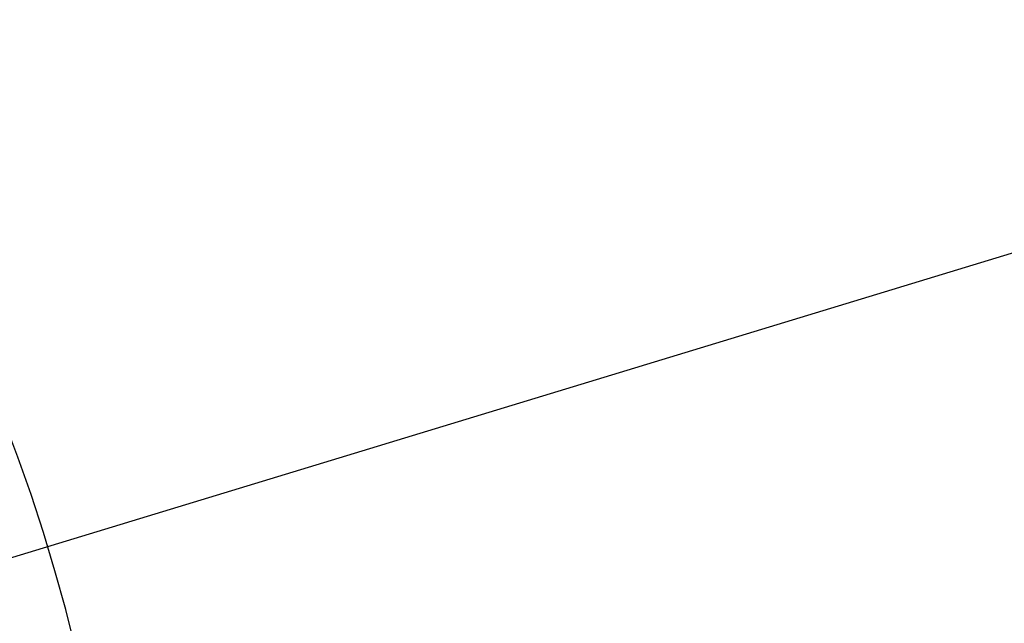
# Model space of a CAD drawing. Header units: millimetres. Extents: x -2031 to 1277, y -458 to 5880.
# Tile 60 of 62: x -264 to -137, y 5196 to 5274. Entities that reach past the tile are written whole.
import ezdxf

# ---------------------------------------------------------------- set-up
doc = ezdxf.new("R2010")
doc.units = ezdxf.units.MM
doc.header["$LTSCALE"] = 5
doc.header["$PDSIZE"] = -1
doc.layers.add('重要标记', color=1, linetype='Continuous', lineweight=25)
doc.dimstyles.new('ISO-25', dxfattribs={"dimtxt": 18, "dimasz": 12, "dimexe": 7, "dimexo": 0.625, "dimtad": 1, "dimtoh": 1, "dimtxsty": 'Standard', "dimcen": 2.5, "dimclrd": 1, "dimclre": 1, "dimclrt": 4, "dimadec": 0, "dimazin": 0, "dimtfac": 1, "dimtmove": 0, "dimatfit": 3, "dimfxl": 1, "dimarcsym": 0})

# ---------------------------------------------------------------- blocks, each defined once
blk = doc.blocks.new('*D51')
at = {"layer": 'Defpoints', "color": 0, "linetype": 'ByBlock', "transparency": 16777216}
for p in [(-572.38, 5350.58), (-1052.28, 5239.67), (-672.9, 5138.96), (-481.09, 5138.96), (-61.63, 5138.96)]:
    blk.add_point(p, dxfattribs=at)
at = {"layer": '重要标记', "color": 1, "linetype": 'ByBlock', "lineweight": -2, "transparency": 16777216}
blk.add_arc((-481.09, 5138.96), 230.46, 2.9837, 167.0163, dxfattribs=at)
at = {"layer": '重要标记', "color": 1, "linetype": 'ByBlock', "transparency": 16777216}
for points in [[(-703.71, 5190.34), (-707.63, 5191.14), (-708.06, 5178.98)], [(-248.94, 5151.01), (-252.94, 5150.9), (-250.63, 5138.96)]]:
    blk.add_solid(points, dxfattribs=at)
at = {"layer": '重要标记', "color": 4, "linetype": 'ByBlock', "transparency": 16777216, "insert": (-410.15, 5368.33), "char_height": 18, "attachment_point": 5, "rotation": 342.8143}
blk.add_mtext('170°', dxfattribs=at)

msp = doc.modelspace()

# ---------------------------------------------------------------- linework, layer by layer
at = {"layer": '重要标记', "color": 1, "linetype": 'ByBlock'}
msp.add_line((-481.093, 5138.959), (73.772, 5307.852), dxfattribs=at)

# ---------------------------------------------------------------- dimensions: what is measured, and where the dimension line sits
dim = msp.add_angular_dim_2l(base=(-572.376, 5350.575), line1=((-61.63, 5138.959), (-672.898, 5138.959)), line2=((-481.093, 5138.959), (-1052.282, 5239.675)), dimstyle='ISO-25', dxfattribs=at)
dim.commit()
dim.dimension.update_dxf_attribs({"geometry": '*D51', "text_midpoint": (-412.998, 5359.134), "dimtype": 162})

doc.saveas('drawing.dxf')
